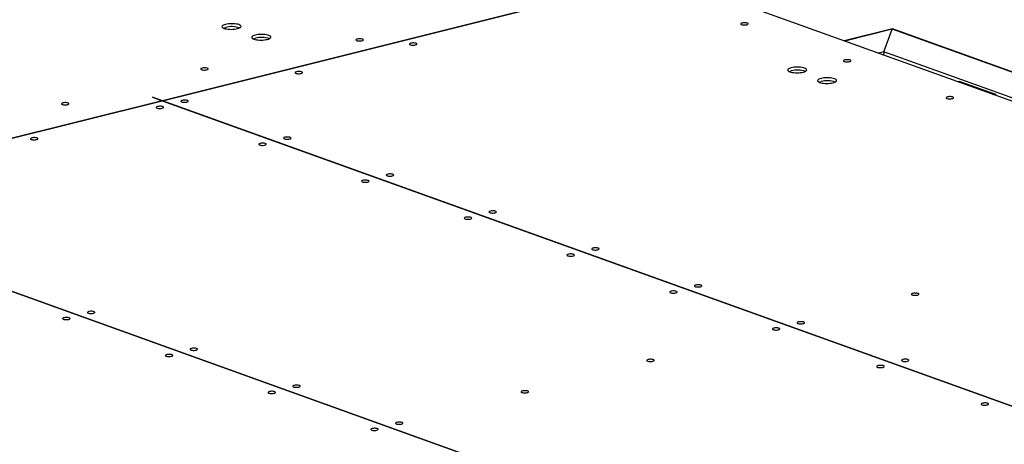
# Model space of a CAD drawing. Header units: millimetres. Extents: x 0 to 841, y 0 to 594.
# Tile 41 of 177: x 190 to 252, y 147 to 174. Entities that reach past the tile are written whole.
import ezdxf

# ---------------------------------------------------------------- set-up
doc = ezdxf.new("R2010")
doc.units = ezdxf.units.MM
doc.layers.add('TRAIT-FORT', color=4, linetype='Continuous', lineweight=25)

msp = doc.modelspace()

# ---------------------------------------------------------------- linework, layer by layer
at = {"layer": 'TRAIT-FORT', "color": 4, "linetype": 'Continuous', "lineweight": 25}
for p, q in [((230.602, 176.512), (199.052, 168.622)), ((199.054, 168.621), (230.605, 176.511)), ((300.174, 151.477), (230.605, 176.511)), ((245.092, 173.158), (242.042, 172.395)), ((245.075, 173.132), (242.079, 172.382)), ((244.557, 171.702), (245.075, 173.132)), ((317.405, 147.104), (245.075, 173.132)), ((317.594, 147.069), (245.096, 173.158)), ((244.557, 171.702), (244.21, 171.616)), ((312.625, 147.208), (244.557, 171.702)), ((239.468, 170.43), (239.455, 170.426)), ((249.331, 169.822), (249.25, 169.802)), ((249.287, 169.789), (249.4, 169.817)), ((249.4, 169.817), (251.532, 169.05)), ((251.418, 169.022), (251.532, 169.05)), ((173.729, 162.288), (199.05, 168.62)), ((199.048, 168.621), (185.569, 165.25)), ((198.425, 168.848), (198.421, 168.847)), ((198.421, 168.847), (199.048, 168.621)), ((199.052, 168.622), (198.425, 168.848)), ((198.425, 168.845), (198.425, 168.848)), ((199.048, 168.621), (199.048, 168.619)), ((199.05, 168.62), (268.62, 143.586)), ((199.052, 168.62), (199.052, 168.622)), ((268.624, 143.587), (199.054, 168.621)), ((199.054, 168.621), (199.054, 168.619)), ((173.725, 162.287), (243.294, 137.252)), ((243.298, 137.253), (173.729, 162.288))]:
    msp.add_line(p, q, dxfattribs=at)
at = {"layer": 'TRAIT-FORT', "color": 4, "linetype": 'Continuous', "lineweight": 25, "flags": 128}
for points in [[(203.789, 173.167), (203.864, 173.189), (203.926, 173.215), (203.972, 173.243), (204.001, 173.273), (204.012, 173.305), (204.005, 173.336), (203.98, 173.366), (203.938, 173.394), (203.88, 173.419), (203.808, 173.441), (203.723, 173.458), (203.629, 173.471), (203.529, 173.479), (203.425, 173.481), (203.32, 173.478), (203.219, 173.469), (203.123, 173.456), (203.037, 173.437), (202.961, 173.415), (202.899, 173.389), (202.853, 173.361), (202.824, 173.331), (202.813, 173.299), (202.82, 173.268), (202.844, 173.239), (202.887, 173.21), (202.945, 173.185), (203.018, 173.163), (203.102, 173.146), (203.195, 173.133), (203.296, 173.125), (203.4, 173.123), (203.504, 173.126), (203.606, 173.135), (203.702, 173.148), (203.789, 173.167)], [(202.906, 173.201), (202.963, 173.224), (203.039, 173.246)], [(235.905, 173.416), (235.951, 173.431), (235.981, 173.449), (235.992, 173.469), (235.986, 173.488), (235.96, 173.507), (235.918, 173.522), (235.863, 173.533), (235.8, 173.538), (235.733, 173.538), (235.668, 173.533), (235.611, 173.522), (235.565, 173.507), (235.535, 173.489), (235.523, 173.469), (235.53, 173.449), (235.556, 173.431), (235.597, 173.416), (235.653, 173.405), (235.716, 173.4), (235.783, 173.4), (235.847, 173.405), (235.905, 173.416)], [(205.669, 172.49), (205.744, 172.512), (205.806, 172.538), (205.852, 172.567), (205.881, 172.597), (205.893, 172.628), (205.885, 172.659), (205.861, 172.689), (205.819, 172.717), (205.76, 172.742), (205.688, 172.764), (205.603, 172.782), (205.51, 172.794), (205.409, 172.802), (205.305, 172.804), (205.201, 172.801), (205.099, 172.793), (205.004, 172.779), (204.917, 172.761), (204.841, 172.738), (204.779, 172.713), (204.733, 172.684), (204.704, 172.654), (204.693, 172.623), (204.7, 172.592), (204.725, 172.562), (204.767, 172.534), (204.825, 172.509), (204.898, 172.487), (204.982, 172.469), (205.076, 172.457), (205.176, 172.449), (205.281, 172.447), (205.385, 172.45), (205.486, 172.458), (205.582, 172.472), (205.669, 172.49)], [(204.787, 172.524), (204.843, 172.547), (204.919, 172.57)], [(211.638, 172.406), (211.684, 172.421), (211.714, 172.439), (211.726, 172.459), (211.719, 172.479), (211.693, 172.497), (211.652, 172.512), (211.596, 172.523), (211.533, 172.529), (211.466, 172.529), (211.402, 172.523), (211.344, 172.512), (211.298, 172.497), (211.268, 172.479), (211.257, 172.459), (211.263, 172.44), (211.289, 172.422), (211.331, 172.407), (211.386, 172.396), (211.449, 172.39), (211.516, 172.39), (211.581, 172.396), (211.638, 172.406)], [(215.015, 172.142), (215.06, 172.157), (215.09, 172.175), (215.102, 172.195), (215.095, 172.215), (215.069, 172.233), (215.028, 172.248), (214.973, 172.259), (214.909, 172.264), (214.842, 172.264), (214.778, 172.259), (214.72, 172.248), (214.674, 172.233), (214.644, 172.215), (214.632, 172.195), (214.64, 172.175), (214.665, 172.157), (214.707, 172.142), (214.762, 172.131), (214.825, 172.126), (214.892, 172.126), (214.957, 172.131), (215.015, 172.142)], [(242.382, 171.085), (242.427, 171.1), (242.457, 171.118), (242.469, 171.138), (242.462, 171.158), (242.437, 171.176), (242.395, 171.191), (242.34, 171.202), (242.276, 171.208), (242.21, 171.208), (242.145, 171.202), (242.087, 171.191), (242.041, 171.176), (242.012, 171.158), (242, 171.138), (242.007, 171.119), (242.032, 171.101), (242.074, 171.085), (242.129, 171.075), (242.192, 171.069), (242.259, 171.069), (242.324, 171.075), (242.382, 171.085)], [(201.856, 170.572), (201.902, 170.587), (201.932, 170.605), (201.944, 170.625), (201.937, 170.644), (201.911, 170.662), (201.869, 170.678), (201.814, 170.688), (201.751, 170.694), (201.684, 170.694), (201.619, 170.688), (201.562, 170.678), (201.516, 170.663), (201.486, 170.645), (201.474, 170.625), (201.481, 170.605), (201.507, 170.587), (201.549, 170.572), (201.604, 170.561), (201.667, 170.555), (201.734, 170.555), (201.799, 170.561), (201.856, 170.572)], [(207.808, 170.34), (207.853, 170.355), (207.883, 170.373), (207.895, 170.393), (207.888, 170.412), (207.862, 170.431), (207.821, 170.445), (207.766, 170.456), (207.702, 170.462), (207.635, 170.462), (207.571, 170.456), (207.513, 170.446), (207.467, 170.431), (207.437, 170.413), (207.426, 170.393), (207.433, 170.373), (207.458, 170.355), (207.5, 170.34), (207.555, 170.329), (207.618, 170.323), (207.685, 170.323), (207.75, 170.329), (207.808, 170.34)], [(239.461, 170.428), (239.537, 170.45), (239.599, 170.476), (239.645, 170.505), (239.674, 170.535), (239.685, 170.566), (239.678, 170.597), (239.653, 170.627), (239.611, 170.655), (239.553, 170.68), (239.48, 170.702), (239.396, 170.719), (239.302, 170.732), (239.202, 170.74), (239.098, 170.742), (238.994, 170.739), (238.892, 170.731), (238.796, 170.717), (238.71, 170.699), (238.634, 170.676), (238.572, 170.651), (238.526, 170.622), (238.497, 170.592), (238.486, 170.561), (238.493, 170.53), (238.517, 170.5), (238.559, 170.472), (238.618, 170.446), (238.691, 170.425), (238.775, 170.407), (238.869, 170.394), (238.969, 170.387), (239.073, 170.385), (239.177, 170.388), (239.279, 170.396), (239.375, 170.41), (239.461, 170.428)], [(238.579, 170.462), (238.636, 170.485), (238.712, 170.508)], [(241.342, 169.751), (241.417, 169.774), (241.479, 169.8), (241.525, 169.828), (241.554, 169.858), (241.566, 169.889), (241.558, 169.92), (241.534, 169.95), (241.492, 169.978), (241.433, 170.004), (241.361, 170.025), (241.276, 170.043), (241.183, 170.056), (241.082, 170.063), (240.978, 170.065), (240.874, 170.062), (240.772, 170.054), (240.677, 170.04), (240.59, 170.022), (240.514, 170), (240.452, 169.974), (240.406, 169.945), (240.377, 169.915), (240.366, 169.884), (240.373, 169.853), (240.398, 169.823), (240.44, 169.795), (240.498, 169.77), (240.571, 169.748), (240.655, 169.731), (240.749, 169.718), (240.85, 169.71), (240.954, 169.708), (241.058, 169.711), (241.159, 169.72), (241.255, 169.733), (241.342, 169.751)], [(240.46, 169.785), (240.517, 169.809), (240.592, 169.831)], [(249.331, 169.822), (249.363, 169.825), (249.4, 169.817)], [(193.077, 168.376), (193.123, 168.391), (193.152, 168.409), (193.164, 168.429), (193.157, 168.449), (193.132, 168.467), (193.09, 168.482), (193.035, 168.493), (192.972, 168.498), (192.905, 168.499), (192.84, 168.493), (192.782, 168.482), (192.737, 168.467), (192.707, 168.449), (192.695, 168.429), (192.702, 168.41), (192.727, 168.391), (192.769, 168.376), (192.824, 168.366), (192.888, 168.36), (192.954, 168.36), (193.019, 168.365), (193.077, 168.376)], [(199.043, 168.148), (199.088, 168.163), (199.118, 168.181), (199.13, 168.201), (199.123, 168.22), (199.097, 168.239), (199.056, 168.254), (199.001, 168.264), (198.937, 168.27), (198.87, 168.27), (198.805, 168.264), (198.748, 168.254), (198.702, 168.239), (198.672, 168.221), (198.66, 168.201), (198.668, 168.181), (198.693, 168.163), (198.735, 168.148), (198.79, 168.137), (198.853, 168.131), (198.92, 168.131), (198.985, 168.137), (199.043, 168.148)], [(200.601, 168.537), (200.646, 168.552), (200.676, 168.57), (200.688, 168.59), (200.681, 168.61), (200.655, 168.628), (200.614, 168.643), (200.559, 168.654), (200.495, 168.66), (200.428, 168.66), (200.364, 168.654), (200.306, 168.643), (200.261, 168.628), (200.23, 168.61), (200.219, 168.59), (200.226, 168.571), (200.251, 168.553), (200.293, 168.538), (200.348, 168.527), (200.411, 168.521), (200.479, 168.521), (200.543, 168.527), (200.601, 168.537)], [(248.858, 168.755), (248.904, 168.77), (248.934, 168.788), (248.946, 168.808), (248.939, 168.827), (248.913, 168.845), (248.871, 168.861), (248.816, 168.871), (248.753, 168.877), (248.686, 168.877), (248.621, 168.871), (248.564, 168.861), (248.518, 168.846), (248.488, 168.827), (248.476, 168.808), (248.483, 168.788), (248.509, 168.77), (248.551, 168.755), (248.606, 168.744), (248.669, 168.738), (248.736, 168.738), (248.801, 168.744), (248.858, 168.755)], [(191.12, 166.166), (191.166, 166.182), (191.196, 166.2), (191.208, 166.219), (191.2, 166.239), (191.175, 166.257), (191.133, 166.272), (191.078, 166.283), (191.015, 166.289), (190.948, 166.289), (190.883, 166.283), (190.826, 166.272), (190.78, 166.257), (190.75, 166.239), (190.738, 166.22), (190.745, 166.2), (190.771, 166.182), (190.812, 166.167), (190.867, 166.156), (190.931, 166.15), (190.998, 166.15), (191.063, 166.156), (191.12, 166.166)], [(205.519, 165.817), (205.565, 165.832), (205.595, 165.85), (205.607, 165.87), (205.6, 165.89), (205.574, 165.908), (205.532, 165.923), (205.477, 165.934), (205.414, 165.939), (205.347, 165.939), (205.282, 165.934), (205.225, 165.923), (205.179, 165.908), (205.149, 165.89), (205.137, 165.87), (205.144, 165.85), (205.17, 165.832), (205.211, 165.817), (205.267, 165.806), (205.33, 165.801), (205.397, 165.801), (205.462, 165.806), (205.519, 165.817)], [(207.078, 166.207), (207.123, 166.222), (207.153, 166.24), (207.165, 166.26), (207.158, 166.279), (207.132, 166.298), (207.09, 166.313), (207.036, 166.323), (206.972, 166.329), (206.905, 166.329), (206.84, 166.324), (206.783, 166.313), (206.737, 166.298), (206.707, 166.28), (206.695, 166.26), (206.703, 166.24), (206.728, 166.222), (206.77, 166.207), (206.825, 166.196), (206.888, 166.191), (206.955, 166.19), (207.02, 166.196), (207.078, 166.207)], [(213.554, 163.876), (213.6, 163.891), (213.63, 163.909), (213.641, 163.929), (213.635, 163.949), (213.609, 163.967), (213.567, 163.982), (213.512, 163.993), (213.449, 163.998), (213.382, 163.998), (213.317, 163.993), (213.26, 163.982), (213.214, 163.967), (213.184, 163.949), (213.172, 163.929), (213.179, 163.909), (213.205, 163.891), (213.247, 163.876), (213.302, 163.865), (213.365, 163.86), (213.432, 163.86), (213.496, 163.865), (213.554, 163.876)], [(211.996, 163.486), (212.041, 163.502), (212.072, 163.52), (212.083, 163.539), (212.076, 163.559), (212.051, 163.577), (212.009, 163.592), (211.954, 163.603), (211.89, 163.609), (211.824, 163.609), (211.759, 163.603), (211.701, 163.592), (211.656, 163.577), (211.626, 163.559), (211.614, 163.54), (211.621, 163.52), (211.646, 163.502), (211.689, 163.487), (211.743, 163.476), (211.806, 163.47), (211.874, 163.47), (211.938, 163.476), (211.996, 163.486)], [(220.031, 161.545), (220.076, 161.561), (220.106, 161.579), (220.118, 161.598), (220.111, 161.618), (220.086, 161.636), (220.044, 161.651), (219.989, 161.662), (219.925, 161.668), (219.859, 161.668), (219.794, 161.662), (219.736, 161.651), (219.69, 161.637), (219.661, 161.618), (219.649, 161.599), (219.656, 161.579), (219.681, 161.561), (219.723, 161.546), (219.778, 161.535), (219.842, 161.529), (219.908, 161.529), (219.973, 161.535), (220.031, 161.545)], [(218.473, 161.156), (218.518, 161.171), (218.548, 161.189), (218.56, 161.209), (218.553, 161.228), (218.528, 161.247), (218.486, 161.262), (218.431, 161.272), (218.367, 161.278), (218.3, 161.278), (218.235, 161.273), (218.178, 161.262), (218.132, 161.247), (218.102, 161.229), (218.09, 161.209), (218.098, 161.189), (218.123, 161.171), (218.165, 161.156), (218.22, 161.145), (218.284, 161.139), (218.35, 161.139), (218.415, 161.145), (218.473, 161.156)], [(224.949, 158.825), (224.995, 158.84), (225.025, 158.858), (225.037, 158.878), (225.03, 158.898), (225.004, 158.916), (224.962, 158.931), (224.907, 158.942), (224.844, 158.948), (224.777, 158.948), (224.712, 158.942), (224.655, 158.931), (224.609, 158.916), (224.579, 158.898), (224.567, 158.878), (224.574, 158.859), (224.6, 158.84), (224.642, 158.825), (224.697, 158.815), (224.76, 158.809), (224.827, 158.809), (224.892, 158.814), (224.949, 158.825)], [(226.507, 159.215), (226.553, 159.23), (226.583, 159.248), (226.595, 159.268), (226.588, 159.288), (226.562, 159.306), (226.52, 159.321), (226.466, 159.332), (226.402, 159.337), (226.335, 159.337), (226.27, 159.332), (226.213, 159.321), (226.167, 159.306), (226.137, 159.288), (226.125, 159.268), (226.132, 159.248), (226.158, 159.23), (226.2, 159.215), (226.255, 159.204), (226.318, 159.199), (226.385, 159.199), (226.45, 159.204), (226.507, 159.215)], [(231.426, 156.495), (231.472, 156.51), (231.501, 156.528), (231.514, 156.547), (231.506, 156.567), (231.481, 156.585), (231.439, 156.6), (231.384, 156.611), (231.32, 156.617), (231.254, 156.617), (231.189, 156.611), (231.131, 156.601), (231.086, 156.585), (231.056, 156.567), (231.044, 156.548), (231.051, 156.528), (231.076, 156.51), (231.118, 156.495), (231.173, 156.484), (231.237, 156.478), (231.303, 156.478), (231.368, 156.484), (231.426, 156.495)], [(232.984, 156.884), (233.03, 156.899), (233.06, 156.917), (233.072, 156.937), (233.065, 156.957), (233.039, 156.975), (232.997, 156.99), (232.942, 157.001), (232.879, 157.007), (232.812, 157.007), (232.747, 157.001), (232.69, 156.99), (232.644, 156.975), (232.614, 156.957), (232.602, 156.937), (232.609, 156.918), (232.635, 156.9), (232.677, 156.884), (232.731, 156.874), (232.795, 156.868), (232.862, 156.868), (232.927, 156.873), (232.984, 156.884)], [(246.668, 156.356), (246.713, 156.371), (246.743, 156.389), (246.755, 156.409), (246.748, 156.429), (246.723, 156.447), (246.681, 156.462), (246.626, 156.473), (246.562, 156.478), (246.495, 156.478), (246.431, 156.473), (246.373, 156.462), (246.328, 156.447), (246.297, 156.429), (246.285, 156.409), (246.293, 156.389), (246.318, 156.371), (246.36, 156.356), (246.415, 156.345), (246.479, 156.34), (246.545, 156.34), (246.61, 156.345), (246.668, 156.356)], [(194.705, 155.212), (194.751, 155.227), (194.781, 155.245), (194.793, 155.265), (194.786, 155.285), (194.76, 155.303), (194.718, 155.318), (194.663, 155.329), (194.6, 155.334), (194.533, 155.334), (194.468, 155.329), (194.411, 155.318), (194.365, 155.303), (194.335, 155.285), (194.323, 155.265), (194.33, 155.246), (194.356, 155.227), (194.398, 155.212), (194.453, 155.201), (194.516, 155.196), (194.583, 155.196), (194.648, 155.201), (194.705, 155.212)], [(193.147, 154.822), (193.193, 154.838), (193.223, 154.856), (193.235, 154.875), (193.228, 154.895), (193.202, 154.913), (193.16, 154.928), (193.105, 154.939), (193.042, 154.945), (192.975, 154.945), (192.91, 154.939), (192.853, 154.928), (192.807, 154.913), (192.777, 154.895), (192.765, 154.876), (192.772, 154.856), (192.798, 154.838), (192.84, 154.823), (192.895, 154.812), (192.958, 154.806), (193.025, 154.806), (193.089, 154.812), (193.147, 154.822)], [(239.461, 154.554), (239.507, 154.569), (239.536, 154.587), (239.548, 154.606), (239.541, 154.626), (239.516, 154.644), (239.474, 154.66), (239.419, 154.67), (239.355, 154.676), (239.289, 154.676), (239.224, 154.67), (239.166, 154.66), (239.121, 154.645), (239.091, 154.626), (239.078, 154.607), (239.086, 154.587), (239.111, 154.569), (239.153, 154.554), (239.208, 154.543), (239.272, 154.537), (239.338, 154.537), (239.403, 154.543), (239.461, 154.554)], [(237.902, 154.164), (237.948, 154.179), (237.978, 154.197), (237.99, 154.217), (237.983, 154.237), (237.957, 154.255), (237.915, 154.27), (237.861, 154.281), (237.797, 154.286), (237.73, 154.286), (237.666, 154.281), (237.608, 154.27), (237.563, 154.255), (237.532, 154.237), (237.52, 154.217), (237.527, 154.197), (237.553, 154.179), (237.595, 154.164), (237.65, 154.153), (237.713, 154.148), (237.78, 154.148), (237.845, 154.153), (237.902, 154.164)], [(201.182, 152.882), (201.228, 152.896), (201.258, 152.915), (201.27, 152.934), (201.263, 152.954), (201.237, 152.972), (201.195, 152.987), (201.14, 152.998), (201.077, 153.004), (201.01, 153.004), (200.945, 152.998), (200.888, 152.988), (200.842, 152.973), (200.812, 152.954), (200.8, 152.935), (200.807, 152.915), (200.832, 152.897), (200.875, 152.882), (200.929, 152.871), (200.993, 152.865), (201.06, 152.865), (201.125, 152.871), (201.182, 152.882)], [(199.624, 152.492), (199.67, 152.507), (199.699, 152.525), (199.711, 152.545), (199.704, 152.564), (199.679, 152.583), (199.637, 152.598), (199.582, 152.609), (199.518, 152.614), (199.452, 152.614), (199.387, 152.609), (199.329, 152.598), (199.283, 152.583), (199.254, 152.565), (199.242, 152.545), (199.249, 152.525), (199.274, 152.507), (199.316, 152.492), (199.371, 152.481), (199.435, 152.475), (199.501, 152.476), (199.567, 152.481), (199.624, 152.492)], [(229.98, 152.183), (230.026, 152.198), (230.056, 152.216), (230.068, 152.236), (230.061, 152.255), (230.035, 152.274), (229.993, 152.289), (229.938, 152.299), (229.875, 152.305), (229.808, 152.305), (229.743, 152.299), (229.686, 152.289), (229.64, 152.274), (229.61, 152.256), (229.598, 152.236), (229.605, 152.216), (229.631, 152.198), (229.673, 152.183), (229.727, 152.172), (229.791, 152.166), (229.858, 152.166), (229.923, 152.172), (229.98, 152.183)], [(246.042, 152.185), (246.087, 152.2), (246.118, 152.219), (246.129, 152.238), (246.123, 152.258), (246.097, 152.276), (246.055, 152.291), (246, 152.302), (245.937, 152.308), (245.87, 152.308), (245.805, 152.302), (245.747, 152.291), (245.702, 152.276), (245.672, 152.258), (245.66, 152.239), (245.667, 152.219), (245.693, 152.201), (245.735, 152.185), (245.789, 152.175), (245.853, 152.169), (245.92, 152.169), (245.984, 152.175), (246.042, 152.185)], [(244.484, 151.796), (244.529, 151.811), (244.559, 151.829), (244.571, 151.849), (244.564, 151.868), (244.539, 151.886), (244.497, 151.902), (244.442, 151.912), (244.378, 151.918), (244.312, 151.918), (244.247, 151.913), (244.189, 151.902), (244.143, 151.887), (244.114, 151.868), (244.102, 151.849), (244.109, 151.829), (244.134, 151.811), (244.176, 151.796), (244.231, 151.785), (244.294, 151.779), (244.361, 151.779), (244.426, 151.785), (244.484, 151.796)], [(206.1, 150.161), (206.146, 150.176), (206.176, 150.194), (206.188, 150.214), (206.181, 150.234), (206.155, 150.252), (206.113, 150.267), (206.058, 150.278), (205.995, 150.284), (205.928, 150.284), (205.864, 150.278), (205.806, 150.267), (205.761, 150.252), (205.73, 150.234), (205.718, 150.214), (205.725, 150.195), (205.751, 150.176), (205.793, 150.161), (205.848, 150.151), (205.911, 150.145), (205.978, 150.145), (206.043, 150.15), (206.1, 150.161)], [(207.659, 150.551), (207.705, 150.566), (207.734, 150.584), (207.746, 150.604), (207.739, 150.624), (207.714, 150.642), (207.672, 150.657), (207.617, 150.668), (207.553, 150.673), (207.487, 150.673), (207.422, 150.668), (207.364, 150.657), (207.319, 150.642), (207.289, 150.624), (207.276, 150.604), (207.284, 150.584), (207.309, 150.566), (207.351, 150.551), (207.406, 150.54), (207.47, 150.535), (207.536, 150.535), (207.601, 150.54), (207.659, 150.551)], [(222.058, 150.202), (222.104, 150.216), (222.133, 150.235), (222.145, 150.254), (222.138, 150.274), (222.113, 150.292), (222.071, 150.307), (222.016, 150.318), (221.952, 150.324), (221.886, 150.324), (221.821, 150.318), (221.763, 150.308), (221.718, 150.292), (221.688, 150.274), (221.675, 150.255), (221.683, 150.235), (221.708, 150.217), (221.75, 150.202), (221.805, 150.191), (221.869, 150.185), (221.935, 150.185), (222, 150.191), (222.058, 150.202)], [(251.065, 149.428), (251.111, 149.443), (251.14, 149.461), (251.152, 149.48), (251.145, 149.5), (251.12, 149.518), (251.078, 149.533), (251.023, 149.544), (250.96, 149.55), (250.893, 149.55), (250.828, 149.544), (250.77, 149.534), (250.725, 149.518), (250.695, 149.5), (250.683, 149.481), (250.69, 149.461), (250.715, 149.443), (250.757, 149.428), (250.812, 149.417), (250.876, 149.411), (250.942, 149.411), (251.007, 149.417), (251.065, 149.428)], [(212.577, 147.831), (212.623, 147.846), (212.653, 147.864), (212.665, 147.883), (212.658, 147.903), (212.632, 147.921), (212.59, 147.937), (212.535, 147.947), (212.472, 147.953), (212.405, 147.953), (212.34, 147.947), (212.282, 147.937), (212.237, 147.921), (212.207, 147.903), (212.195, 147.884), (212.202, 147.864), (212.228, 147.846), (212.27, 147.831), (212.324, 147.82), (212.388, 147.814), (212.455, 147.814), (212.52, 147.82), (212.577, 147.831)], [(214.135, 148.22), (214.181, 148.235), (214.211, 148.253), (214.223, 148.273), (214.216, 148.293), (214.19, 148.311), (214.148, 148.326), (214.093, 148.337), (214.03, 148.343), (213.963, 148.343), (213.899, 148.337), (213.841, 148.326), (213.795, 148.311), (213.765, 148.293), (213.753, 148.273), (213.76, 148.254), (213.786, 148.236), (213.828, 148.22), (213.883, 148.21), (213.946, 148.204), (214.013, 148.204), (214.078, 148.209), (214.135, 148.22)]]:
    msp.add_lwpolyline(points, dxfattribs=at)
at = {"layer": 'TRAIT-FORT', "color": 4, "linetype": 'Continuous', "lineweight": 25}
for centre, radius, start, end in [((203.422, 171.739), 1.556, 71.30903, 104.27202), ((205.302, 171.062), 1.556, 71.30903, 104.27202), ((239.095, 169.001), 1.555, 71.30215, 104.2789), ((240.976, 168.324), 1.556, 71.3068, 104.27425), ((251.423, 168.808), 0.265, 28.88033, 65.84705)]:
    msp.add_arc(centre, radius, start, end, dxfattribs=at)
for centre, start_param, end_param in [((245.078, 172.845), 6.241374, 6.704939), ((244.56, 171.416), 0.421754, 1.297152)]:
    msp.add_ellipse(centre, major_axis=(0.016, 0.313), ratio=0.137561, start_param=start_param, end_param=end_param, dxfattribs=at)

doc.saveas('drawing.dxf')
